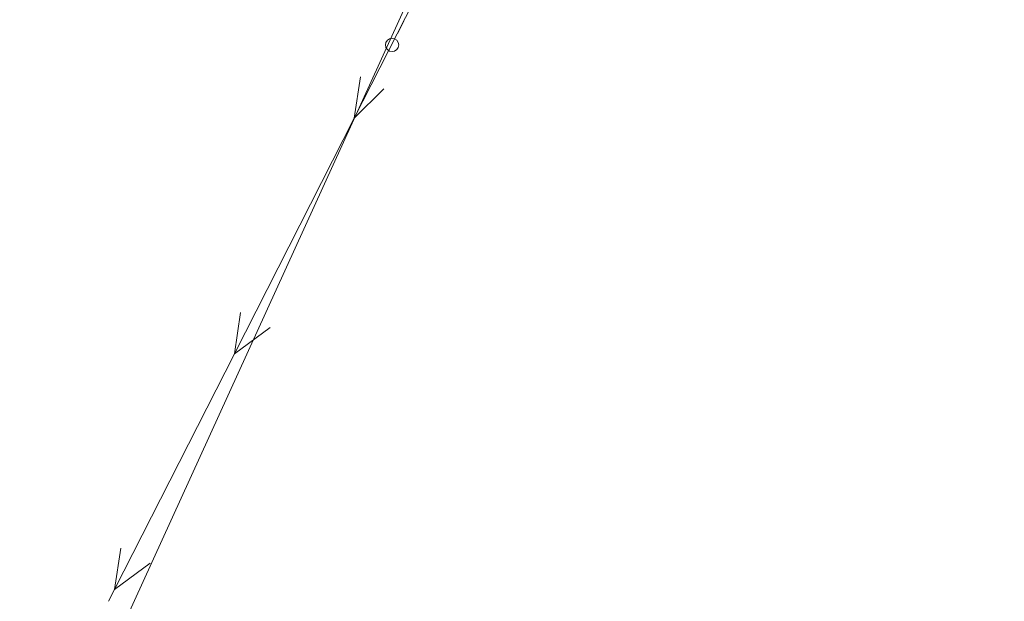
# Model space of a CAD drawing. Header units: millimetres. Extents: x 1024 to 29474, y -14562 to 6512.
# Tile 15 of 83: x 20854 to 20891, y 3028 to 3050. Entities that reach past the tile are written whole.
import ezdxf

# ---------------------------------------------------------------- set-up
doc = ezdxf.new("R2010")
doc.units = ezdxf.units.MM
doc.linetypes.add('4_SUEP_A', pattern=[0])
doc.linetypes.add('EGDE', pattern=[0])
for name, color, linetype, lineweight in [('D.O. Pobocze', 43, 'Continuous', 13), ('Dzialki', 7, 'EGDE', 18), ('SUEP_L_0', 1, '4_SUEP_A', 18), ('SUP_T_2', 7, 'Continuous', 18)]:
    doc.layers.add(name, color=color, linetype=linetype, lineweight=lineweight)

# ---------------------------------------------------------------- blocks, each defined once
blk = doc.blocks.new('4_SUPP')
at = {"linetype": 'Continuous'}
blk.add_circle((0, 0), 0.25, dxfattribs=at)
blk = doc.blocks.new('Wykno-Rudnik')
at = {"layer": 'Dzialki'}
blk.add_line((4656.432376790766, 2920.762323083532), (4717.792376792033, 3055.442323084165), dxfattribs=at)
at = {"layer": 'SUEP_L_0', "linetype": '4_SUEP_A'}
for p, q in [((4715.887376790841, 3050.742323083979), (4713.620752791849, 3046.285596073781)), ((4713.620752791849, 3046.285596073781), (4713.855067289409, 3047.849276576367)), ((4714.746412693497, 3047.395951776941), (4713.620752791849, 3046.285596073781)), ((4713.620752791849, 3046.285596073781), (4709.08750479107, 3037.372142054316)), ((4709.08750479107, 3037.372142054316), (4709.321819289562, 3038.935822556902)), ((4710.436001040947, 3038.369166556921), (4709.08750479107, 3037.372142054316)), ((4709.08750479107, 3037.372142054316), (4704.554256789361, 3028.458688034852)), ((4704.554256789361, 3028.458688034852), (4704.788571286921, 3030.022368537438)), ((4705.9027530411, 3029.455712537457), (4704.554256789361, 3028.458688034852)), ((4704.554256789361, 3028.458688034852), (4704.324618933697, 3028.00716487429))]:
    blk.add_line(p, q, dxfattribs=at)
at = {"layer": 'SUP_T_2', "linetype": 'Continuous', "lineweight": 0}
blk.add_line((4715.274916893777, 3049.510068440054), (4715.497456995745, 3049.957813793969), dxfattribs=at)
at = {"layer": 'SUP_T_2'}
blk.add_blockref('4_SUPP', (4715.052376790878, 3049.062323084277), dxfattribs=at)

msp = doc.modelspace()

# ---------------------------------------------------------------- hatches: boundary and pattern name
at = {"layer": 'D.O. Pobocze'}
h = msp.add_hatch(dxfattribs=at)
h.set_pattern_fill('GRAVL1', color=256, scale=0.03, style=2)
h.set_pattern_definition([(228.0128, (12153.59073439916, 0.7619999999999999), (-6.095998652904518, -6.858001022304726), [0.102516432, -10.149145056]), (184.9696999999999, (12153.52215439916, 0.6858), (9.144000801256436, 0.761993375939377), [0.175921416, -17.41621485]), (132.5104, (12153.34689439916, 0.6705599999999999), (7.619992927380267, -8.38200660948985), [0.124044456, -12.280416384]), (267.2737, (12153.04971439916, 0.4800599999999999), (0.7619969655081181, 15.24000022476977), [0.160201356, -15.859931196]), (292.8337, (12153.04209439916, 0.32004), (-3.810007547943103, 9.143997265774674), [0.15709011, -15.551942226]), (357.2737, (12153.10305439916, 0.17526), (-15.24000022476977, 0.7619969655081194), [0.160201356, -15.859931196]), (37.6942, (12153.26307439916, 0.16764), (-9.906005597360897, -7.619992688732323), [0.211858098, -20.973934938]), (72.2553, (12153.43071439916, 0.29718), (5.334008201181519, 16.76399712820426), [0.200015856, -19.801576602]), (121.4296, (12153.49167439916, 0.48768), (-6.096006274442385, 9.905996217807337), [0.1607438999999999, -15.91366362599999]), (175.2364, (12153.40785439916, 0.62484), (8.382000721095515, -0.76199354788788), [0.1835139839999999, -8.992181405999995]), (222.3973999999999, (12153.22497439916, 0.6400800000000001), (-9.14400560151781, -8.381993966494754), [0.237323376, -23.49503175]), (138.8141, (12153.80409439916, 0.47244), (-5.334002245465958, 4.571997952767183), [0.081001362, -8.019169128]), (171.4692, (12153.74313439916, 0.5257800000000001), (9.905998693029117, -1.52400602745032), [0.1541045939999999, -15.25639138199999]), (225, (12153.59073439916, 0.54864), (-1.06581410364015e-16, -0.7620002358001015), [0.107762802, -0.969867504]), (203.1985999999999, (12153.53739439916, 0.6400800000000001), (3.80999979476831, 1.524001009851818), [0.058032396, -5.74518663]), (291.8014, (12153.48405439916, 0.61722), (-0.7619999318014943, 2.286000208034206), [0.082069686, -4.021426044]), (30.9638, (12153.51453439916, 0.54102), (2.285998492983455, 1.524001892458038), [0.1332958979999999, -4.309889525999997]), (161.5651, (12153.62883439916, 0.6096000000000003), (1.524000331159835, -0.7619987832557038), [0.09638614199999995, -2.313269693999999]), (16.38950000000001, (12153.04209439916, 0.61722), (7.620001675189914, 2.285994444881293), [0.1350264, -13.36764789]), (70.3462, (12153.17163439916, 0.65532), (-3.047996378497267, -8.382001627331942), [0.113279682, -11.214664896]), (293.1986, (12153.62883439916, 0.7619999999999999), (-1.524001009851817, 3.809999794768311), [0.11606403, -5.687154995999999]), (343.6105, (12153.67455439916, 0.65532), (-7.620001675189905, 2.285994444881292), [0.1350263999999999, -13.36764788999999]), (339.444, (12153.04209439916, 0.1447800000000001), (-3.810001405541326, 1.523996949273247), [0.13021056, -6.380320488]), (294.7751, (12153.16401439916, 0.09906), (-3.809994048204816, 8.382002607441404), [0.109101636, -10.80107796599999]), (66.80140000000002, (12153.63645439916, 0), (1.524001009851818, 3.80999979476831), [0.11606403, -5.687154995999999]), (17.354, (12153.68217439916, 0.10668), (-9.90600153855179, -3.047995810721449), [0.1277348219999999, -12.64571308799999]), (69.444, (12153.26307439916, 0), (-1.52399694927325, -3.810001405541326), [0.06510528, -6.445425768]), (101.3099, (12153.59073439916, 0), (-0.7619981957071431, 3.048000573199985), [0.03885437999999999, -3.846598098]), (165.9638, (12153.58311439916, 0.03810000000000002), (2.286000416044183, -0.7619985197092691), [0.15709011, -2.9847159]), (186.0089999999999, (12153.43071439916, 0.07620000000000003), (7.619999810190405, 0.7619994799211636), [0.1455801, -14.412409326]), (303.6901, (12153.51453439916, 0.47244), (-0.7620010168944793, 1.523999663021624), [0.109897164, -2.637532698]), (353.1572, (12153.57549439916, 0.3809999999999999), (12.95399951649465, -1.524006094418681), [0.191867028, -18.994803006]), (60.94540000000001, (12153.76599439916, 0.35814), (-3.04800002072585, -5.334000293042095), [0.07845247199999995, -7.766817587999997]), (90, (12153.80409439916, 0.42672), (-0.7619999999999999, 0.7619999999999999), [0.04572, -0.71628]), (120.2564, (12153.41547439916, 0.09906), (3.047996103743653, -5.334001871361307), [0.105860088, -10.48018224]), (48.01280000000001, (12153.36213439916, 0.1905), (6.095998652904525, 6.858001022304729), [0.205032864, -10.046628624]), (0, (12153.49929439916, 0.3429), (0.7619999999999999, 0.7619999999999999), [0.19812, -0.5638799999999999]), (325.3047999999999, (12153.69741439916, 0.3429), (-7.61999562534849, 5.334006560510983), [0.120482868, -11.927794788]), (254.0546, (12153.79647439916, 0.27432), (-0.7619999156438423, -3.048000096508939), [0.110948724, -5.436495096]), (207.6459999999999, (12153.76599439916, 0.16764), (-14.47799680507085, -7.620005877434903), [0.18064353, -17.883739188]), (175.4261, (12153.60597439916, 0.08381999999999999), (-9.906000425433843, 0.7619960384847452), [0.1911088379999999, -18.91975438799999])])
h.paths.add_polyline_path([(21671.74993793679, 2984.800505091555), (21672.93738508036, 2979.529365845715), (21673.83387403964, 2978.96252588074), (21672.31682926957, 2985.696766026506)])
h.paths.add_polyline_path([(20780.92166615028, 3065.689541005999), (20781.59050079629, 3064.876301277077), (20787.0737051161, 3064.31330351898), (20787.89665739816, 3064.982444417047), (20786.89076877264, 3065.086135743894), (20785.459608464, 3065.233665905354), (20782.23137706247, 3065.566445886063, 0.004505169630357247)])
h.paths.add_polyline_path([(21002.79066744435, 3054.805772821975), (21008.0024110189, 3054.691480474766), (21008.76868495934, 3055.424856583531), (21001.98845396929, 3055.573545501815)])
h.paths.add_polyline_path([(21153.80328241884, 3054.877356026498), (21154.56583877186, 3054.140126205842), (21160.73849470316, 3054.244362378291), (21161.4757245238, 3055.006918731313)])
h.paths.add_polyline_path([(20866.98351910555, 3061.353045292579, 0.005017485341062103), (20873.96234257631, 3061.079976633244), (20873.237351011, 3061.852181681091), (20867.76290975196, 3062.066416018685)])
h.paths.add_polyline_path([(21171.1532494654, 3055.170340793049), (21178.15221348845, 3055.288530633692), (21177.41501008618, 3054.525974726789), (21171.9147360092, 3054.433092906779), (21171.1532494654, 3055.170340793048), (21171.15243594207, 3055.171128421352)])
h.paths.add_polyline_path([(21270.64192325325, 3057.018869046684), (21270.64150221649, 3057.019263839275), (21270.64192325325, 3057.018869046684), (21271.41568466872, 3056.293337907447), (21275.81051104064, 3056.442049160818), (21276.53374267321, 3057.218235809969), (21270.65430794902, 3057.019263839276, -2.06241455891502e-06)])
h.paths.add_polyline_path([(20928.05791278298, 3055.870309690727), (20933.52523721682, 3055.83249719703), (20934.28040622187, 3056.577292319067), (20927.31311766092, 3056.62547869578)])
h.paths.add_polyline_path([(21039.88581348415, 3053.992284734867), (21045.52024154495, 3053.868723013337), (21046.28650464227, 3054.602099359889), (21039.15243713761, 3054.758547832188)])
h.paths.add_polyline_path([(21080.31227379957, 3053.122467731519), (21085.78946312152, 3053.076881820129), (21086.54163136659, 3053.825282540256), (21086.5423600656, 3053.826007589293), (21080.56313062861, 3053.869141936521, -0.0004950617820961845), (21079.56914818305, 3053.883338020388), (21080.31227379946, 3053.122467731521)])
h.paths.add_polyline_path([(21181.41266881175, 3055.343589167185), (21182.17522516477, 3054.60635934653), (21187.69630141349, 3054.699592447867), (21188.43291491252, 3055.46151130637), (21188.43353123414, 3055.462148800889)])
h.paths.add_polyline_path([(21138.92886676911, 3054.626175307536), (21139.67553420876, 3053.888677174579), (21145.20235340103, 3053.982007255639), (21145.9421808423, 3054.744607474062)])
h.paths.add_polyline_path([(21203.47814524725, 3055.716203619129), (21204.24070160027, 3054.978973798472), (21209.73966997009, 3055.071833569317), (21210.47689979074, 3055.834389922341)])
h.paths.add_polyline_path([(21064.46616233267, 3058.204385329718), (21071.46343689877, 3058.050936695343), (21070.73005990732, 3058.817199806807), (21065.22384523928, 3058.937949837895)])
h.paths.add_polyline_path([(20935.07069425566, 3056.571826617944), (20935.81548937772, 3055.81665761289), (20941.27078896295, 3055.7789282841), (20942.025957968, 3056.523723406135)])
h.paths.add_polyline_path([(21294.12795413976, 3057.861710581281), (21294.9048840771, 3057.139644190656), (21300.42709594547, 3057.341758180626), (21301.16918332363, 3058.119420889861)])
h.paths.add_polyline_path([(21276.73024107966, 3057.225283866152, 0.0001663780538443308), (21277.72918366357, 3057.261512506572), (21282.47197947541, 3057.435099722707), (21283.71504709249, 3057.480596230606), (21283.05094143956, 3056.705787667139), (21277.51125982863, 3056.503054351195)])
h.paths.add_polyline_path([(21014.75482048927, 3059.294543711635), (21014.75422262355, 3059.29398697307), (21014.75482048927, 3059.294543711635), (21021.74356630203, 3059.141282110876), (21021.01284013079, 3059.907487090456), (21015.54188268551, 3060.027463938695)])
h.paths.add_polyline_path([(20965.9418328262, 3056.276709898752, -0.0005426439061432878), (20972.44844703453, 3056.17663219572), (20971.694586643, 3055.455136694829, -1.350933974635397e-05), (20966.6950226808, 3055.555856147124), (20965.9418328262, 3056.276709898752), (20965.93714406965, 3056.281197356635)])
h.paths.add_polyline_path([(21105.64064717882, 3054.064045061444), (21106.40320353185, 3053.326815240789), (21111.88890661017, 3053.419451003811), (21112.62475559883, 3054.181984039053), (21105.64064717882, 3054.064045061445), (21105.63765268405, 3054.066940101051)])
h.paths.add_polyline_path([(20915.6801439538, 3060.706029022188), (20922.31554307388, 3060.660138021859), (20921.57074795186, 3061.415307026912), (20916.43531295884, 3061.450824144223)])
h.paths.add_polyline_path([(21082.25982214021, 3057.849655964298, 0.003202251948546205), (21088.63860159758, 3057.826781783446), (21088.27408982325, 3058.190910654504), (21088.24980872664, 3058.215166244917), (21086.85000801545, 3058.592852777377), (21082.99830168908, 3058.592852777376)])
h.paths.add_polyline_path([(21173.94656166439, 3059.218081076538), (21180.51508045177, 3059.329002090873), (21179.92342549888, 3059.903347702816), (21174.51091819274, 3059.801825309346)])
h.paths.add_polyline_path([(21192.01847010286, 3059.523257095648), (21198.46887536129, 3059.632183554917), (21198.46872214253, 3059.632327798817), (21197.82055812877, 3060.242525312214), (21192.61836747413, 3060.143763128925)])
h.paths.add_polyline_path([(21238.30221033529, 3056.304269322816), (21238.75446006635, 3055.867040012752), (21243.77401601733, 3055.890717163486), (21244.30665412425, 3056.405664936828)])
h.paths.add_polyline_path([(20940.19543447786, 3060.536479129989), (20943.85022466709, 3060.511202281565, -0.0001981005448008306), (20946.22895232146, 3060.493808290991), (20945.74464697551, 3060.981870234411), (20945.74464697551, 3060.982092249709), (20945.49469400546, 3060.986940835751), (20940.74540370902, 3061.078893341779)])
h.paths.add_polyline_path([(21138.15288068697, 3058.613641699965), (21144.17067799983, 3058.715262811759), (21144.17042921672, 3058.715503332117), (21143.6448502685, 3059.223626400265), (21138.64441638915, 3059.131025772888)])
h.paths.add_polyline_path([(21108.69767300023, 3058.57668988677), (21108.24512630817, 3058.108596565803), (21108.24481681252, 3058.10827643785), (21108.24512630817, 3058.108596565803), (21114.15395371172, 3058.20837752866), (21113.67783641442, 3058.66868169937), (21112.79447119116, 3058.652323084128)])
h.paths.add_polyline_path([(20934.28040622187, 3056.577292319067), (20933.52523721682, 3055.832497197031), (20935.81548937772, 3055.81665761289), (20935.07069425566, 3056.571826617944)])

# ---------------------------------------------------------------- block references
msp.add_blockref('Wykno-Rudnik', (16153.04209439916, 0))

doc.saveas('drawing.dxf')
